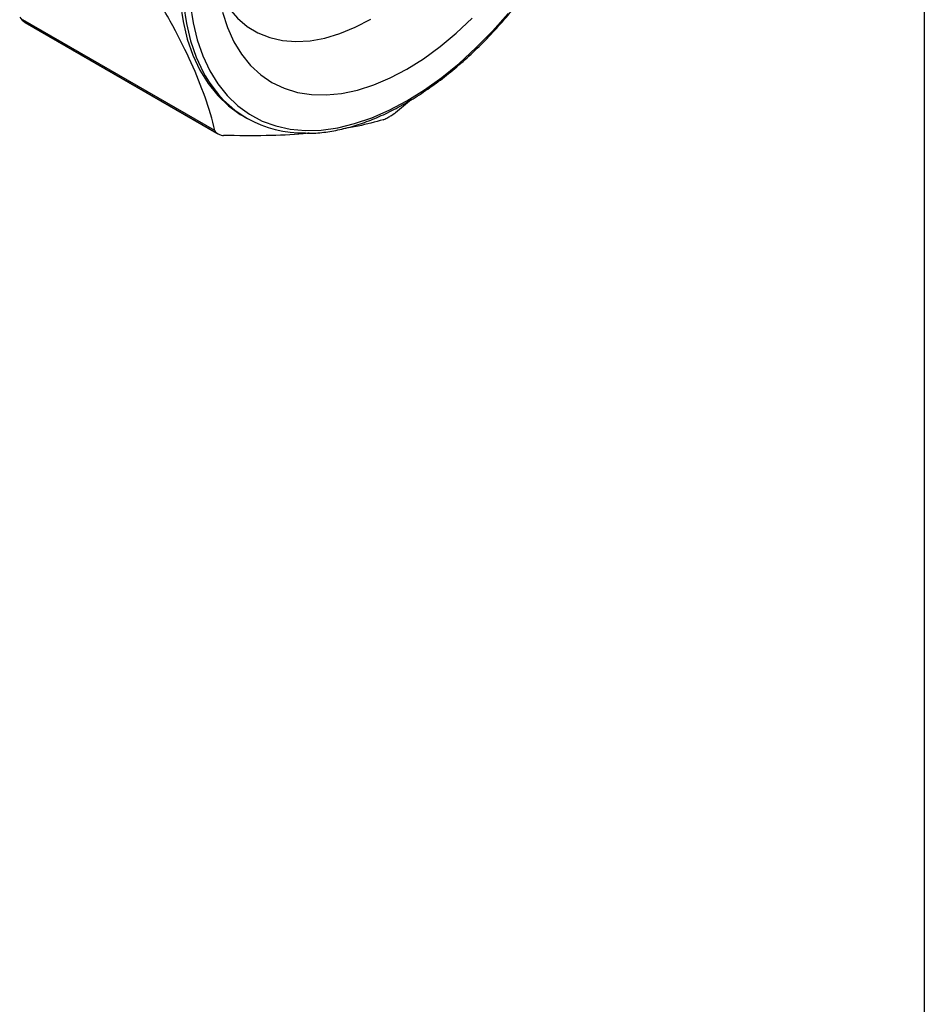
# Model space of a CAD drawing. Header units: inches. Extents: x 0.5 to 21.5, y 0.5 to 16.5.
# Tile 13 of 18: x 19.3 to 21.5, y 9.9 to 12.3. Entities that reach past the tile are written whole.
import ezdxf

# ---------------------------------------------------------------- set-up
doc = ezdxf.new("R2010")
doc.units = ezdxf.units.IN
doc.header["$LTSCALE"] = 2
doc.header["$MEASUREMENT"] = 0
doc.linetypes.add('SLD-Solid', pattern=[0])
doc.layers.add('TEXT', color=140, linetype='SLD-Solid', lineweight=25)

msp = doc.modelspace()

# ---------------------------------------------------------------- linework, layer by layer
for p, q in [((19.7403, 12.0254), (19.2637, 12.3005)), ((19.2695, 12.2937), (19.745, 12.0192)), ((19.2729, 12.2917), (19.7484, 12.0172)), ((20.228, 12.1022), (20.1878, 12.0697)), ((19.8109, 12.0607), (19.8193, 12.0559))]:
    msp.add_line(p, q)
at = {"flags": 128}
for points in [[(19.7482, 12.3743), (19.7563, 12.358), (19.7745, 12.3294), (19.7958, 12.3046), (19.82, 12.284), (19.8469, 12.2678), (19.8763, 12.256), (19.9078, 12.2487), (19.9413, 12.2461), (19.9764, 12.2482), (20.0128, 12.2549), (20.0503, 12.2662), (20.0884, 12.282), (20.1268, 12.3021)], [(19.6539, 12.3425), (19.661, 12.2961), (19.6716, 12.2526), (19.6856, 12.2122), (19.7029, 12.1751), (19.7235, 12.1418), (19.7472, 12.1122), (19.7738, 12.0867), (19.8031, 12.0654), (19.8109, 12.0607)], [(19.6622, 12.3376), (19.6693, 12.2913), (19.6799, 12.2477), (19.6939, 12.2073), (19.7113, 12.1703), (19.7162, 12.1616)], [(19.6789, 12.3388), (19.6859, 12.2931), (19.6963, 12.2502), (19.7101, 12.2105), (19.7272, 12.174), (19.7475, 12.1411), (19.7708, 12.112), (19.797, 12.0869), (19.8259, 12.0659), (19.8573, 12.0491), (19.8911, 12.0368), (19.927, 12.0289), (19.9647, 12.0255), (20.0041, 12.0267), (20.0449, 12.0324), (20.0868, 12.0425), (20.1295, 12.0571), (20.1728, 12.0761), (20.2164, 12.0992)], [(19.7592, 12.3191), (19.7717, 12.2808), (19.7875, 12.2459), (19.8065, 12.2146), (19.8287, 12.1872), (19.8538, 12.1639), (19.8817, 12.1448), (19.9122, 12.1302), (19.9449, 12.1201), (19.9798, 12.1146), (20.0164, 12.1137), (20.0545, 12.1175), (20.0939, 12.1258), (20.1342, 12.1388), (20.1751, 12.1562), (20.2164, 12.1779)], [(20.2164, 12.0992), (20.26, 12.1264), (20.3032, 12.1574), (20.346, 12.1922), (20.3878, 12.2303), (20.4286, 12.2717), (20.468, 12.3161)], [(20.2164, 12.1779), (20.2576, 12.2038), (20.2986, 12.2337), (20.3389, 12.2673), (20.3782, 12.3043)]]:
    msp.add_lwpolyline(points, dxfattribs=at)
for centre, radius, start, end in [((19.2894, 12.3277), 0.0394, 211.6996, 239.2225), ((19.2774, 12.3064), 0.0149, 203.04, 238.2154), ((19.414, 12.5361), 0.2822, 239.2225, 240.0027), ((19.9576, 12.2953), 0.2759, 208.9905, 271.5948), ((19.7726, 12.7502), 0.7979, 299.6112, 300.3835), ((19.8894, 12.2616), 0.2822, 239.2225, 240.7668)]:
    msp.add_arc(centre, radius, start, end)
for points, knots in [([(19.9692, 12.0189), (19.9748, 12.0189), (19.9929, 12.0187), (20.025, 12.0227), (20.0651, 12.0308), (20.1061, 12.0432), (20.1477, 12.0595), (20.1896, 12.0797), (20.2316, 12.1037), (20.2735, 12.1313), (20.315, 12.1623), (20.3558, 12.1965), (20.3958, 12.2339), (20.4347, 12.274), (20.4722, 12.3168), (20.5083, 12.3619), (20.5426, 12.4092), (20.5751, 12.4582), (20.6054, 12.5088), (20.6334, 12.5607), (20.6591, 12.6135), (20.6821, 12.667), (20.7024, 12.7209), (20.7199, 12.7748), (20.7344, 12.8285), (20.746, 12.8816), (20.7544, 12.9338), (20.7596, 12.984), (20.7612, 13.0197), (20.7613, 13.0385), (20.7613, 13.0418)], [0, 0, 0, 0, 0.016547, 0.053927, 0.091406, 0.128961, 0.166566, 0.204201, 0.241848, 0.279497, 0.317139, 0.354772, 0.392396, 0.43001, 0.467615, 0.505213, 0.542805, 0.580394, 0.617981, 0.655567, 0.693155, 0.730746, 0.768343, 0.805946, 0.843558, 0.881181, 0.918817, 0.956465, 0.992144, 1, 1, 1, 1]), ([(19.7403, 12.0254), (19.7336, 12.0532), (19.7254, 12.0806), (19.7058, 12.1361), (19.6945, 12.1642), (19.6681, 12.2226), (19.653, 12.2528), (19.6184, 12.317), (19.5989, 12.351), (19.5763, 12.3879)], [0, 0, 0, 0, 0.25, 0.25, 0.5, 0.5, 0.75, 0.75, 1, 1, 1, 1]), ([(20.1576, 12.0523), (20.1375, 12.0466), (20.1067, 12.0379), (20.0704, 12.032), (20.0576, 12.0299)], [0, 0, 0, 0, 0.649078, 1, 1, 1, 1]), ([(19.9742, 12.0189), (19.9693, 12.0184), (19.9365, 12.0146), (19.8664, 12.0119), (19.7973, 12.0127), (19.7616, 12.0131)], [0, 0, 0, 0, 0.0789161, 0.5251591, 1, 1, 1, 1])]:
    msp.add_open_spline(points, degree=3, knots=knots)
for points in [[(20.1576, 12.0523), (20.1601, 12.053), (20.1633, 12.0544), (20.1669, 12.0565)], [(20.1762, 12.0619), (20.1798, 12.064), (20.1838, 12.0667), (20.1878, 12.0697)], [(19.7403, 12.0254), (19.7409, 12.0228), (19.7425, 12.0207), (19.745, 12.0192)], [(19.7516, 12.0154), (19.7542, 12.0139), (19.7576, 12.0132), (19.7616, 12.0131)]]:
    msp.add_open_spline(points, degree=3)
at = {"layer": 'TEXT'}
msp.add_line((21.5, 16.5), (21.5, 0.5), dxfattribs=at)

doc.saveas('drawing.dxf')
